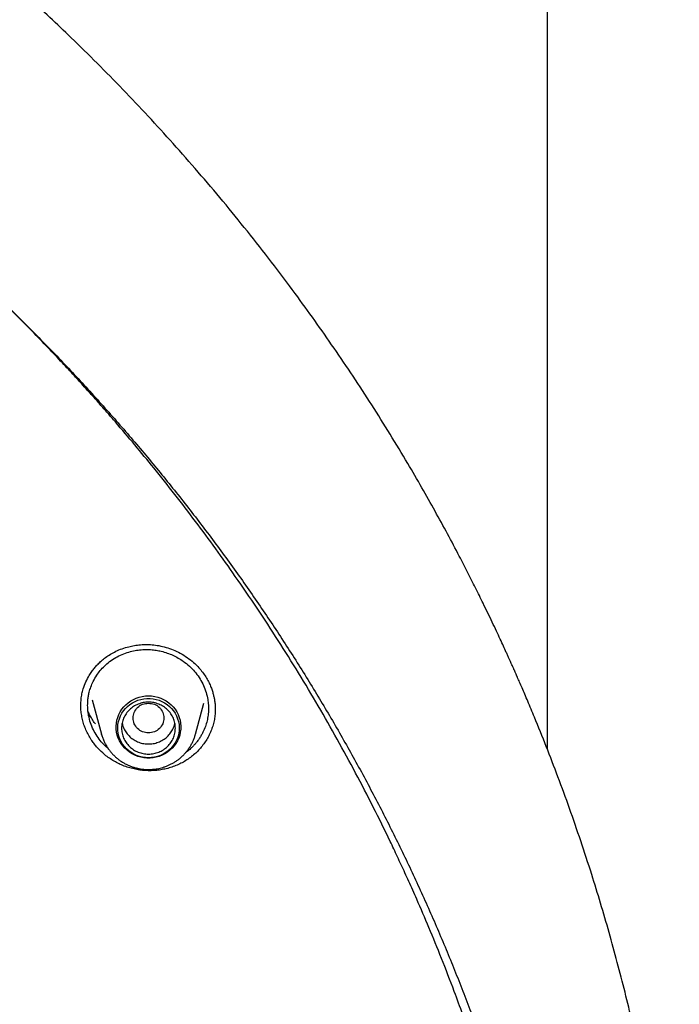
# Model space of a CAD drawing. Header units: millimetres. Extents: x 8 to 771, y 12 to 1627.
# Tile 89 of 93: x 383 to 400, y 1472 to 1497. Entities that reach past the tile are written whole.
import ezdxf

# ---------------------------------------------------------------- set-up
doc = ezdxf.new("R2010")
doc.units = ezdxf.units.MM

msp = doc.modelspace()

# ---------------------------------------------------------------- linework, layer by layer
at = {"color": 7, "linetype": 'Continuous', "lineweight": 30}
for p, q in [((396.332, 1478.469), (396.332, 1578.5)), ((384.202, 1479.601), (384.202, 1479.627)), ((384.496, 1479.756), (384.737, 1478.865)), ((387.183, 1478.865), (387.401, 1479.67)), ((384.739, 1478.857), (384.737, 1478.865)), ((387.183, 1478.865), (387.182, 1478.859))]:
    msp.add_line(p, q, dxfattribs=at)
at = {"color": 7, "linetype": 'Continuous', "lineweight": 30, "flags": 128}
for points in [[(385.96, 1479.859), (386.041, 1479.855), (386.121, 1479.844), (386.2, 1479.825), (386.277, 1479.799), (386.351, 1479.766), (386.421, 1479.727), (386.486, 1479.681), (386.547, 1479.629), (386.602, 1479.572), (386.652, 1479.509), (386.694, 1479.443), (386.73, 1479.373), (386.759, 1479.3), (386.781, 1479.224), (386.794, 1479.147), (386.8, 1479.069), (386.798, 1478.991), (386.788, 1478.913), (386.771, 1478.837), (386.746, 1478.762), (386.713, 1478.691), (386.674, 1478.622), (386.628, 1478.558), (386.575, 1478.498), (386.517, 1478.443), (386.454, 1478.394), (386.386, 1478.351), (386.314, 1478.315), (386.239, 1478.286), (386.161, 1478.263), (386.081, 1478.248), (386.001, 1478.241), (385.919, 1478.241), (385.839, 1478.248), (385.759, 1478.263), (385.681, 1478.286), (385.606, 1478.315), (385.534, 1478.351), (385.466, 1478.394), (385.403, 1478.443), (385.345, 1478.498), (385.292, 1478.558), (385.246, 1478.622), (385.207, 1478.691), (385.174, 1478.762), (385.149, 1478.837), (385.132, 1478.913), (385.122, 1478.991), (385.12, 1479.069), (385.126, 1479.147), (385.139, 1479.224), (385.161, 1479.3), (385.19, 1479.373), (385.226, 1479.443), (385.268, 1479.509), (385.318, 1479.572), (385.373, 1479.629), (385.434, 1479.681), (385.5, 1479.727), (385.569, 1479.766), (385.643, 1479.799), (385.72, 1479.825), (385.799, 1479.844), (385.879, 1479.855), (385.96, 1479.859)], [(385.96, 1478.249), (385.88, 1478.253), (385.802, 1478.264), (385.724, 1478.283), (385.649, 1478.309), (385.577, 1478.343), (385.509, 1478.383), (385.446, 1478.429), (385.387, 1478.482), (385.335, 1478.539), (385.288, 1478.602), (385.248, 1478.668), (385.215, 1478.738), (385.19, 1478.811), (385.172, 1478.886), (385.162, 1478.962), (385.16, 1479.039), (385.166, 1479.116), (385.18, 1479.191), (385.202, 1479.265), (385.231, 1479.337), (385.267, 1479.405), (385.31, 1479.47), (385.36, 1479.53), (385.416, 1479.585), (385.477, 1479.634), (385.543, 1479.678), (385.613, 1479.714), (385.686, 1479.744), (385.763, 1479.767), (385.841, 1479.782), (385.92, 1479.79), (386, 1479.79), (386.079, 1479.782), (386.157, 1479.767), (386.234, 1479.744), (386.307, 1479.714), (386.377, 1479.678), (386.443, 1479.634), (386.504, 1479.585), (386.56, 1479.53), (386.61, 1479.47), (386.653, 1479.405), (386.689, 1479.337), (386.718, 1479.265), (386.74, 1479.191), (386.754, 1479.116), (386.76, 1479.039), (386.758, 1478.962), (386.748, 1478.886), (386.73, 1478.811), (386.705, 1478.738), (386.672, 1478.668), (386.632, 1478.602), (386.585, 1478.539), (386.533, 1478.482), (386.474, 1478.429), (386.411, 1478.383), (386.343, 1478.343), (386.271, 1478.309), (386.196, 1478.283), (386.119, 1478.264), (386.04, 1478.253), (385.96, 1478.249)]]:
    msp.add_lwpolyline(points, dxfattribs=at)
at = {"color": 7, "linetype": 'Continuous', "lineweight": 30}
for points, knots in [([(399.764, 1463.137), (399.761, 1463.183), (399.754, 1463.286), (399.742, 1463.452), (399.728, 1463.646), (399.711, 1463.866), (399.69, 1464.112), (399.666, 1464.386), (399.639, 1464.682), (399.607, 1464.999), (399.571, 1465.338), (399.531, 1465.699), (399.486, 1466.073), (399.422, 1466.576), (399.335, 1467.2), (399.213, 1467.992), (399.07, 1468.829), (398.903, 1469.712), (398.727, 1470.56), (398.544, 1471.374), (398.355, 1472.155), (398.154, 1472.933), (397.942, 1473.705), (397.719, 1474.467), (397.474, 1475.261), (397.206, 1476.082), (396.913, 1476.927), (396.614, 1477.745), (396.309, 1478.537), (396.072, 1479.123), (395.909, 1479.514), (395.826, 1479.711), (395.748, 1479.895), (395.677, 1480.06), (395.613, 1480.208), (395.557, 1480.336), (395.508, 1480.447), (395.468, 1480.537), (395.437, 1480.607), (395.413, 1480.66), (395.393, 1480.706), (395.37, 1480.757), (395.34, 1480.822), (395.304, 1480.902), (395.254, 1481.013), (395.188, 1481.157), (395.103, 1481.341), (395.006, 1481.549), (394.898, 1481.777), (394.782, 1482.018), (394.638, 1482.315), (394.464, 1482.667), (394.258, 1483.075), (394.016, 1483.543), (393.735, 1484.073), (393.41, 1484.666), (393.066, 1485.276), (392.677, 1485.944), (392.244, 1486.661), (391.769, 1487.418), (391.283, 1488.164), (390.789, 1488.895), (390.288, 1489.61), (389.746, 1490.357), (389.163, 1491.132), (388.536, 1491.933), (387.901, 1492.712), (387.257, 1493.471), (386.609, 1494.208), (385.956, 1494.923), (385.297, 1495.619), (384.629, 1496.3), (383.995, 1496.923), (383.398, 1497.491), (382.84, 1498.007), (382.281, 1498.51), (381.725, 1498.996), (381.177, 1499.462), (380.637, 1499.91), (380.106, 1500.338), (379.602, 1500.735), (379.124, 1501.103), (378.671, 1501.443), (378.218, 1501.777), (377.756, 1502.11), (377.277, 1502.447), (376.781, 1502.788), (376.267, 1503.133), (375.736, 1503.481), (375.187, 1503.832), (374.619, 1504.184), (374.033, 1504.539), (373.429, 1504.893), (372.812, 1505.244), (372.113, 1505.631), (371.333, 1506.046), (370.473, 1506.486), (369.611, 1506.907), (368.704, 1507.331), (367.752, 1507.755), (366.754, 1508.176), (365.757, 1508.574), (364.76, 1508.95), (363.77, 1509.303), (362.787, 1509.632), (361.813, 1509.938), (360.84, 1510.224), (360.077, 1510.434), (359.523, 1510.579), (359.178, 1510.667), (358.826, 1510.754), (358.461, 1510.843), (358.076, 1510.933), (357.67, 1511.025), (357.242, 1511.118), (356.785, 1511.214), (356.299, 1511.312), (355.782, 1511.411), (355.242, 1511.509), (354.677, 1511.606), (354.089, 1511.701), (353.477, 1511.792), (352.842, 1511.88), (352.182, 1511.964), (351.498, 1512.042), (350.791, 1512.114), (350.059, 1512.18), (349.319, 1512.236), (348.571, 1512.282), (347.816, 1512.319), (347.04, 1512.347), (346.243, 1512.365), (345.705, 1512.367), (345.432, 1512.368)], [0, 0, 0, 0, 0.001713, 0.0037642, 0.0061565, 0.008892, 0.011972, 0.0153973, 0.0191688, 0.0231316, 0.0274168, 0.0320244, 0.0368537, 0.0416906, 0.0511932, 0.0606982, 0.0720166, 0.0833382, 0.094663, 0.1047771, 0.1148938, 0.1250131, 0.1351351, 0.1451609, 0.1549873, 0.1665156, 0.1777567, 0.1887105, 0.199377, 0.2097563, 0.2125603, 0.2153041, 0.2178181, 0.2200823, 0.2220966, 0.2238612, 0.2253759, 0.2266408, 0.2275638, 0.2282853, 0.228808, 0.2294532, 0.2304035, 0.2315106, 0.2327606, 0.2349637, 0.2375051, 0.2403849, 0.2436013, 0.2469922, 0.2504507, 0.256022, 0.26176, 0.2676649, 0.2758345, 0.2843033, 0.2930714, 0.3021386, 0.3133103, 0.3245375, 0.3356584, 0.346673, 0.3575813, 0.3683832, 0.3812052, 0.393874, 0.4063898, 0.4187544, 0.4310212, 0.4429976, 0.4549031, 0.4667378, 0.4785016, 0.4879775, 0.4974071, 0.5067649, 0.5159089, 0.5248169, 0.5334887, 0.5419245, 0.5501243, 0.5572863, 0.5642579, 0.5711093, 0.5781305, 0.5853531, 0.5927769, 0.6004022, 0.6082289, 0.616257, 0.6244865, 0.6329173, 0.6415493, 0.6503314, 0.6590814, 0.6710336, 0.6828944, 0.6946639, 0.7063421, 0.7197401, 0.733016, 0.7461705, 0.7592138, 0.7721489, 0.784748, 0.7972429, 0.8096338, 0.8219206, 0.826274, 0.8306142, 0.8349711, 0.8395466, 0.8443784, 0.8494665, 0.8548107, 0.8604112, 0.8665533, 0.8729765, 0.879681, 0.8866667, 0.8939336, 0.9014818, 0.9093111, 0.9174216, 0.9258132, 0.9344861, 0.9434401, 0.9526753, 0.9616403, 0.9708552, 0.9803201, 0.990035, 1, 1, 1, 1]), ([(294.076, 1462.442), (294.098, 1462.58), (294.152, 1462.91), (294.246, 1463.43), (294.354, 1464), (294.47, 1464.57), (294.593, 1465.138), (294.722, 1465.705), (294.859, 1466.27), (295.002, 1466.833), (295.151, 1467.395), (295.308, 1467.956), (295.471, 1468.514), (295.641, 1469.071), (295.818, 1469.626), (296.001, 1470.179), (296.191, 1470.729), (296.388, 1471.278), (296.591, 1471.824), (296.801, 1472.368), (297.017, 1472.91), (297.24, 1473.449), (297.469, 1473.985), (297.704, 1474.519), (297.947, 1475.051), (298.195, 1475.579), (298.45, 1476.105), (298.711, 1476.628), (298.978, 1477.148), (299.252, 1477.665), (299.531, 1478.179), (299.817, 1478.69), (300.109, 1479.197), (300.408, 1479.701), (300.712, 1480.202), (301.022, 1480.699), (301.338, 1481.193), (301.66, 1481.684), (301.988, 1482.17), (302.322, 1482.653), (302.661, 1483.133), (303.007, 1483.608), (303.358, 1484.08), (303.714, 1484.547), (304.076, 1485.011), (304.444, 1485.47), (304.817, 1485.926), (305.196, 1486.377), (305.58, 1486.824), (305.97, 1487.267), (306.365, 1487.705), (306.765, 1488.139), (307.17, 1488.568), (307.58, 1488.993), (307.995, 1489.413), (308.416, 1489.828), (308.841, 1490.239), (309.272, 1490.645), (309.707, 1491.046), (310.147, 1491.442), (310.591, 1491.834), (311.041, 1492.22), (311.495, 1492.601), (311.953, 1492.978), (312.416, 1493.349), (312.884, 1493.715), (313.356, 1494.075), (313.832, 1494.431), (314.312, 1494.781), (314.797, 1495.125), (315.285, 1495.464), (315.778, 1495.798), (316.275, 1496.126), (316.775, 1496.449), (317.28, 1496.766), (317.788, 1497.077), (318.3, 1497.383), (318.815, 1497.683), (319.334, 1497.977), (319.857, 1498.265), (320.383, 1498.548), (320.913, 1498.825), (321.445, 1499.095), (321.981, 1499.36), (322.52, 1499.619), (323.063, 1499.871), (323.608, 1500.118), (324.156, 1500.359), (324.707, 1500.593), (325.26, 1500.821), (325.817, 1501.043), (326.376, 1501.259), (326.938, 1501.469), (327.502, 1501.672), (328.068, 1501.869), (328.637, 1502.059), (329.208, 1502.244), (329.781, 1502.422), (330.357, 1502.593), (330.934, 1502.758), (331.513, 1502.917), (332.095, 1503.069), (332.678, 1503.214), (333.262, 1503.353), (333.849, 1503.486), (334.437, 1503.612), (335.026, 1503.731), (335.617, 1503.844), (336.209, 1503.95), (336.802, 1504.05), (337.397, 1504.143), (337.992, 1504.229), (338.589, 1504.309), (339.186, 1504.382), (339.784, 1504.449), (340.384, 1504.508), (340.983, 1504.561), (341.584, 1504.608), (342.184, 1504.647), (342.786, 1504.68), (343.387, 1504.706), (343.989, 1504.726), (344.591, 1504.738), (345.194, 1504.744), (345.796, 1504.744), (346.398, 1504.736), (347, 1504.722), (347.602, 1504.701), (348.204, 1504.674), (348.805, 1504.639), (349.406, 1504.598), (350.006, 1504.551), (350.605, 1504.496), (351.204, 1504.435), (351.802, 1504.368), (352.4, 1504.293), (352.996, 1504.212), (353.591, 1504.124), (354.186, 1504.03), (354.779, 1503.929), (355.371, 1503.821), (355.961, 1503.707), (356.55, 1503.586), (357.138, 1503.459), (357.724, 1503.325), (358.308, 1503.185), (358.891, 1503.038), (359.471, 1502.884), (360.05, 1502.724), (360.627, 1502.558), (361.202, 1502.385), (361.775, 1502.206), (362.346, 1502.02), (362.914, 1501.828), (363.48, 1501.63), (364.044, 1501.426), (364.605, 1501.215), (365.163, 1500.998), (365.719, 1500.774), (366.272, 1500.545), (366.823, 1500.309), (367.37, 1500.067), (367.915, 1499.82), (368.456, 1499.566), (368.995, 1499.306), (369.53, 1499.04), (370.062, 1498.768), (370.591, 1498.49), (371.116, 1498.206), (371.638, 1497.917), (372.156, 1497.621), (372.671, 1497.32), (373.182, 1497.013), (373.69, 1496.701), (374.193, 1496.383), (374.693, 1496.059), (375.189, 1495.729), (375.681, 1495.395), (376.169, 1495.054), (376.652, 1494.709), (377.132, 1494.357), (377.607, 1494.001), (378.078, 1493.639), (378.545, 1493.272), (379.007, 1492.9), (379.464, 1492.523), (379.917, 1492.141), (380.366, 1491.753), (380.809, 1491.361), (381.248, 1490.964), (381.683, 1490.561), (382.112, 1490.154), (382.536, 1489.743), (382.956, 1489.326), (383.37, 1488.905), (383.779, 1488.479), (384.183, 1488.049), (384.582, 1487.614), (384.976, 1487.175), (385.364, 1486.732), (385.747, 1486.284), (386.125, 1485.832), (386.497, 1485.376), (386.864, 1484.915), (387.225, 1484.451), (387.58, 1483.982), (387.93, 1483.51), (388.274, 1483.034), (388.612, 1482.554), (388.945, 1482.07), (389.272, 1481.583), (389.592, 1481.091), (389.907, 1480.597), (390.216, 1480.099), (390.519, 1479.597), (390.816, 1479.092), (391.107, 1478.584), (391.391, 1478.073), (391.67, 1477.558), (391.942, 1477.041), (392.208, 1476.52), (392.468, 1475.997), (392.722, 1475.47), (392.969, 1474.941), (393.209, 1474.409), (393.444, 1473.875), (393.672, 1473.337), (393.893, 1472.798), (394.108, 1472.256), (394.316, 1471.711), (394.518, 1471.165), (394.713, 1470.616), (394.902, 1470.064), (395.084, 1469.511), (395.259, 1468.956), (395.428, 1468.399), (395.59, 1467.84), (395.745, 1467.28), (395.893, 1466.717), (396.035, 1466.153), (396.17, 1465.588), (396.298, 1465.021), (396.419, 1464.452), (396.533, 1463.882), (396.641, 1463.311), (396.725, 1462.837), (396.771, 1462.552), (396.786, 1462.458)], [0, 0, 0, 0, 0.00297, 0.007066, 0.011161, 0.015257, 0.019352, 0.023448, 0.027543, 0.031639, 0.035734, 0.03983, 0.043925, 0.04802, 0.052116, 0.056211, 0.060306, 0.064402, 0.068497, 0.072593, 0.076688, 0.080783, 0.084878, 0.088974, 0.093069, 0.097164, 0.10126, 0.105355, 0.10945, 0.113545, 0.11764, 0.121736, 0.125831, 0.129926, 0.134021, 0.138116, 0.142211, 0.146306, 0.150401, 0.154497, 0.158592, 0.162687, 0.166782, 0.170877, 0.174972, 0.179067, 0.183162, 0.187256, 0.191351, 0.195446, 0.199541, 0.203636, 0.207731, 0.211826, 0.215921, 0.220015, 0.22411, 0.228205, 0.2323, 0.236395, 0.240489, 0.244584, 0.248679, 0.252773, 0.256868, 0.260963, 0.265057, 0.269152, 0.273247, 0.277341, 0.281436, 0.285531, 0.289625, 0.29372, 0.297814, 0.301909, 0.306003, 0.310098, 0.314192, 0.318287, 0.322381, 0.326476, 0.33057, 0.334665, 0.338759, 0.342854, 0.346948, 0.351042, 0.355137, 0.359231, 0.363326, 0.36742, 0.371514, 0.375609, 0.379703, 0.383797, 0.387892, 0.391986, 0.39608, 0.400175, 0.404269, 0.408363, 0.412458, 0.416552, 0.420646, 0.42474, 0.428835, 0.432929, 0.437023, 0.441117, 0.445212, 0.449306, 0.4534, 0.457494, 0.461589, 0.465683, 0.469777, 0.473871, 0.477966, 0.48206, 0.486154, 0.490248, 0.494342, 0.498437, 0.502531, 0.506625, 0.510719, 0.514814, 0.518908, 0.523002, 0.527096, 0.53119, 0.535285, 0.539379, 0.543473, 0.547567, 0.551662, 0.555756, 0.55985, 0.563944, 0.568039, 0.572133, 0.576227, 0.580321, 0.584416, 0.58851, 0.592604, 0.596698, 0.600793, 0.604887, 0.608981, 0.613076, 0.61717, 0.621264, 0.625359, 0.629453, 0.633547, 0.637642, 0.641736, 0.64583, 0.649925, 0.654019, 0.658113, 0.662208, 0.666302, 0.670397, 0.674491, 0.678585, 0.68268, 0.686774, 0.690869, 0.694963, 0.699058, 0.703152, 0.707247, 0.711341, 0.715436, 0.71953, 0.723625, 0.72772, 0.731814, 0.735909, 0.740003, 0.744098, 0.748193, 0.752287, 0.756382, 0.760477, 0.764571, 0.768666, 0.772761, 0.776856, 0.78095, 0.785045, 0.78914, 0.793235, 0.797329, 0.801424, 0.805519, 0.809614, 0.813709, 0.817804, 0.821899, 0.825994, 0.830089, 0.834184, 0.838278, 0.842373, 0.846468, 0.850564, 0.854659, 0.858754, 0.862849, 0.866944, 0.871039, 0.875134, 0.879229, 0.883324, 0.887419, 0.891515, 0.89561, 0.899705, 0.9038, 0.907895, 0.911991, 0.916086, 0.920181, 0.924276, 0.928372, 0.932467, 0.936562, 0.940658, 0.944753, 0.948848, 0.952944, 0.957039, 0.961134, 0.96523, 0.969325, 0.973421, 0.977516, 0.981611, 0.985707, 0.989802, 0.993898, 0.997993, 1, 1, 1, 1]), ([(393.505, 1437.223), (393.71, 1437.739), (394.166, 1438.889), (394.774, 1440.702), (395.346, 1442.644), (395.829, 1444.592), (396.229, 1446.54), (396.547, 1448.494), (396.785, 1450.456), (396.942, 1452.43), (397.017, 1454.407), (397.01, 1456.308), (396.932, 1458.127), (396.799, 1459.794), (396.65, 1461.102), (396.546, 1461.856), (396.506, 1462.129), (396.495, 1462.204), (396.484, 1462.279), (396.473, 1462.353), (396.462, 1462.428), (396.45, 1462.503), (396.438, 1462.581), (396.423, 1462.679), (396.399, 1462.824), (396.365, 1463.038), (396.316, 1463.325), (396.254, 1463.679), (396.177, 1464.1), (396.081, 1464.597), (395.963, 1465.17), (395.82, 1465.822), (395.651, 1466.545), (395.452, 1467.337), (395.219, 1468.199), (395.006, 1468.931), (394.839, 1469.475), (394.735, 1469.808), (394.641, 1470.099), (394.547, 1470.385), (394.453, 1470.666), (394.317, 1471.062), (394.139, 1471.566), (393.881, 1472.264), (393.589, 1473.019), (393.263, 1473.818), (393.01, 1474.407), (392.834, 1474.806), (392.732, 1475.034), (392.631, 1475.255), (392.532, 1475.469), (392.436, 1475.677), (392.341, 1475.878), (391.992, 1476.609), (391.359, 1477.859), (390.387, 1479.603), (389.343, 1481.307), (388.274, 1482.904), (387.192, 1484.397), (386.149, 1485.733), (385.406, 1486.622), (385.001, 1487.092), (384.9, 1487.207), (384.8, 1487.322), (384.699, 1487.437), (384.597, 1487.551), (384.495, 1487.666), (384.393, 1487.779), (384.239, 1487.95), (384.016, 1488.195), (383.704, 1488.531), (383.338, 1488.918), (382.916, 1489.355), (382.502, 1489.772), (382.227, 1490.041), (382.114, 1490.151)], [0, 0, 0, 0, 0.029006, 0.064626, 0.09995, 0.134979, 0.169711, 0.204147, 0.238771, 0.273394, 0.308016, 0.342639, 0.373106, 0.403572, 0.430383, 0.44218, 0.443504, 0.444828, 0.446153, 0.447477, 0.448801, 0.450125, 0.451449, 0.452954, 0.455289, 0.459187, 0.46428, 0.470567, 0.47805, 0.486728, 0.497076, 0.508731, 0.521691, 0.535958, 0.55153, 0.568408, 0.575895, 0.581309, 0.586641, 0.59189, 0.597055, 0.602138, 0.61379, 0.624982, 0.64106, 0.65608, 0.670042, 0.674505, 0.678848, 0.683072, 0.687175, 0.691158, 0.695022, 0.698765, 0.733388, 0.768011, 0.802633, 0.837255, 0.867722, 0.898188, 0.924998, 0.927631, 0.930264, 0.932897, 0.93553, 0.938163, 0.940797, 0.94343, 0.946063, 0.952665, 0.960549, 0.969713, 0.980159, 0.991886, 1, 1, 1, 1]), ([(384.201, 1479.62), (384.202, 1479.669), (384.206, 1479.766), (384.228, 1479.907), (384.267, 1480.061), (384.328, 1480.223), (384.406, 1480.372), (384.484, 1480.49), (384.553, 1480.581), (384.63, 1480.667), (384.716, 1480.752), (384.818, 1480.838), (384.937, 1480.923), (385.075, 1481.002), (385.234, 1481.073), (385.396, 1481.126), (385.557, 1481.163), (385.714, 1481.186), (385.88, 1481.195), (386.055, 1481.189), (386.235, 1481.166), (386.42, 1481.122), (386.606, 1481.057), (386.79, 1480.969), (386.969, 1480.858), (387.12, 1480.739), (387.244, 1480.619), (387.344, 1480.505), (387.402, 1480.422), (387.432, 1480.38)], [0, 0, 0, 0, 0.035727, 0.070034, 0.102997, 0.150278, 0.194946, 0.223226, 0.250264, 0.276263, 0.304219, 0.335044, 0.36872, 0.405251, 0.444724, 0.48717, 0.520957, 0.556391, 0.59345, 0.632112, 0.672372, 0.714245, 0.75769, 0.802745, 0.849447, 0.897831, 0.931062, 0.965101, 1, 1, 1, 1]), ([(384.623, 1478.811), (384.589, 1478.866), (384.522, 1478.977), (384.449, 1479.158), (384.403, 1479.333), (384.38, 1479.497), (384.377, 1479.614), (384.38, 1479.699), (384.384, 1479.749), (384.39, 1479.8), (384.398, 1479.851), (384.407, 1479.902), (384.425, 1479.981), (384.46, 1480.094), (384.523, 1480.243), (384.606, 1480.386), (384.705, 1480.519), (384.816, 1480.639), (384.951, 1480.753), (385.105, 1480.856), (385.273, 1480.939), (385.443, 1480.999), (385.608, 1481.038), (385.745, 1481.056), (385.854, 1481.062), (385.936, 1481.063), (386.015, 1481.06), (386.09, 1481.053), (386.16, 1481.043), (386.226, 1481.032), (386.322, 1481.011), (386.446, 1480.975), (386.595, 1480.916), (386.735, 1480.845), (386.88, 1480.752), (387.024, 1480.636), (387.164, 1480.494), (387.239, 1480.389), (387.276, 1480.336)], [0, 0, 0, 0, 0.04001, 0.080836, 0.122481, 0.154264, 0.18651, 0.197366, 0.208273, 0.219232, 0.230243, 0.241305, 0.252418, 0.282682, 0.317362, 0.356449, 0.388657, 0.423332, 0.460466, 0.500052, 0.539589, 0.576747, 0.611532, 0.643951, 0.66142, 0.67812, 0.69405, 0.709212, 0.723607, 0.737236, 0.7501, 0.782822, 0.815109, 0.846968, 0.878404, 0.919658, 0.960185, 1, 1, 1, 1]), ([(387.432, 1480.38), (387.457, 1480.34), (387.505, 1480.262), (387.561, 1480.145), (387.605, 1480.035), (387.637, 1479.933), (387.66, 1479.84), (387.679, 1479.746), (387.691, 1479.655), (387.696, 1479.573), (387.698, 1479.515), (387.698, 1479.485), (387.698, 1479.474)], [0, 0, 0, 0, 0.1435, 0.276148, 0.397926, 0.508773, 0.608629, 0.697457, 0.809998, 0.897789, 0.961008, 1, 1, 1, 1]), ([(387.276, 1480.336), (387.309, 1480.282), (387.376, 1480.172), (387.449, 1479.993), (387.495, 1479.82), (387.518, 1479.657), (387.522, 1479.533), (387.518, 1479.433), (387.51, 1479.358), (387.499, 1479.282), (387.478, 1479.183), (387.441, 1479.057), (387.394, 1478.947), (387.355, 1478.872), (387.333, 1478.833), (387.31, 1478.793), (387.284, 1478.754), (387.257, 1478.715), (387.224, 1478.67), (387.182, 1478.618), (387.125, 1478.555), (387.065, 1478.496), (387.005, 1478.444), (386.962, 1478.408), (386.934, 1478.389), (386.927, 1478.384)], [0, 0, 0, 0, 0.085132, 0.171892, 0.26031, 0.327752, 0.396156, 0.430735, 0.465559, 0.50063, 0.53595, 0.606042, 0.68097, 0.701406, 0.722176, 0.74328, 0.764718, 0.786492, 0.8086, 0.840521, 0.879139, 0.924463, 0.954884, 0.987726, 1, 1, 1, 1]), ([(384.471, 1478.719), (384.446, 1478.76), (384.394, 1478.843), (384.331, 1478.974), (384.281, 1479.107), (384.242, 1479.242), (384.215, 1479.381), (384.201, 1479.507), (384.201, 1479.586), (384.201, 1479.617)], [0, 0, 0, 0, 0.151635, 0.304443, 0.451169, 0.597898, 0.748863, 0.899828, 1, 1, 1, 1]), ([(385.96, 1479.668), (385.908, 1479.662), (385.803, 1479.65), (385.67, 1479.562), (385.582, 1479.434), (385.549, 1479.283), (385.582, 1479.132), (385.67, 1479.003), (385.803, 1478.918), (385.96, 1478.887), (386.117, 1478.918), (386.25, 1479.003), (386.339, 1479.132), (386.371, 1479.283), (386.339, 1479.434), (386.25, 1479.562), (386.117, 1479.65), (386.012, 1479.662), (385.96, 1479.668)], [0, 0, 0, 0, 0.0625, 0.125, 0.1875, 0.25, 0.3125, 0.375, 0.4375, 0.5, 0.5625, 0.625, 0.6875, 0.75, 0.8125, 0.875, 0.9375, 1, 1, 1, 1]), ([(384.58, 1479.13), (384.57, 1479.142), (384.531, 1479.191), (384.476, 1479.281), (384.422, 1479.379), (384.397, 1479.437), (384.388, 1479.458)], [0, 0, 0, 0, 0.120483, 0.479974, 0.815274, 1, 1, 1, 1]), ([(387.698, 1479.477), (387.695, 1479.434), (387.691, 1479.344), (387.668, 1479.208), (387.633, 1479.073), (387.586, 1478.942), (387.528, 1478.817), (387.459, 1478.696), (387.379, 1478.581), (387.289, 1478.472), (387.189, 1478.371), (387.08, 1478.277), (386.962, 1478.193), (386.837, 1478.12), (386.706, 1478.057), (386.568, 1478.004), (386.426, 1477.964), (386.283, 1477.935), (386.138, 1477.917), (385.99, 1477.911), (385.841, 1477.917), (385.694, 1477.935), (385.547, 1477.965), (385.402, 1478.007), (385.262, 1478.061), (385.13, 1478.124), (385.004, 1478.197), (384.883, 1478.28), (384.748, 1478.39), (384.633, 1478.507), (384.536, 1478.624), (384.493, 1478.687), (384.471, 1478.719)], [0, 0, 0, 0, 0.030495, 0.064199, 0.097902, 0.130268, 0.162635, 0.195911, 0.229187, 0.262136, 0.295084, 0.328976, 0.362867, 0.395937, 0.429008, 0.463069, 0.49713, 0.529797, 0.562465, 0.596049, 0.629633, 0.662781, 0.695928, 0.730088, 0.764248, 0.79665, 0.829051, 0.862375, 0.8957, 0.947366, 0.973683, 1, 1, 1, 1]), ([(385.274, 1479.154), (385.283, 1479.115), (385.303, 1479.033), (385.346, 1478.96), (385.369, 1478.921)], [0, 0, 0, 0, 0.473163, 1, 1, 1, 1]), ([(385.369, 1478.921), (385.396, 1478.885), (385.449, 1478.813), (385.555, 1478.727), (385.675, 1478.662), (385.806, 1478.62), (385.943, 1478.604), (386.081, 1478.614), (386.214, 1478.649), (386.338, 1478.709), (386.446, 1478.791), (386.537, 1478.892), (386.603, 1479.008), (386.639, 1479.098), (386.645, 1479.148), (386.646, 1479.155)], [0, 0, 0, 0, 0.082337, 0.164674, 0.247011, 0.329348, 0.411685, 0.494022, 0.576359, 0.658696, 0.741033, 0.823369, 0.905706, 0.988043, 1, 1, 1, 1]), ([(384.917, 1478.483), (384.899, 1478.497), (384.832, 1478.551), (384.731, 1478.66), (384.658, 1478.761), (384.623, 1478.811)], [0, 0, 0, 0, 0.150886, 0.58126, 1, 1, 1, 1]), ([(384.74, 1478.857), (384.745, 1478.839), (384.758, 1478.791), (384.787, 1478.715), (384.827, 1478.628), (384.874, 1478.544), (384.926, 1478.466), (384.983, 1478.394), (385.041, 1478.329), (385.105, 1478.268), (385.172, 1478.212), (385.243, 1478.16), (385.318, 1478.114), (385.395, 1478.073), (385.475, 1478.038), (385.556, 1478.008), (385.637, 1477.984), (385.714, 1477.967), (385.782, 1477.956), (385.843, 1477.949), (385.9, 1477.945), (385.94, 1477.944), (385.96, 1477.944)], [0, 0, 0, 0, 0.03398, 0.092129, 0.150731, 0.209831, 0.269483, 0.323192, 0.376911, 0.430622, 0.484307, 0.53794, 0.591478, 0.644855, 0.697957, 0.750566, 0.802208, 0.851601, 0.895126, 0.927236, 0.963393, 1, 1, 1, 1]), ([(385.96, 1477.944), (385.992, 1477.945), (386.037, 1477.946), (386.104, 1477.952), (386.16, 1477.959), (386.228, 1477.972), (386.298, 1477.988), (386.371, 1478.01), (386.444, 1478.037), (386.518, 1478.07), (386.591, 1478.108), (386.662, 1478.151), (386.731, 1478.199), (386.798, 1478.253), (386.861, 1478.311), (386.92, 1478.374), (386.976, 1478.442), (387.026, 1478.514), (387.072, 1478.589), (387.113, 1478.668), (387.147, 1478.751), (387.17, 1478.815), (387.179, 1478.851), (387.181, 1478.859)], [0, 0, 0, 0, 0.058234, 0.082028, 0.121524, 0.162618, 0.206773, 0.252935, 0.300676, 0.349658, 0.399638, 0.450438, 0.501924, 0.553993, 0.606568, 0.659587, 0.713005, 0.766784, 0.820898, 0.875328, 0.930061, 0.985089, 1, 1, 1, 1])]:
    msp.add_open_spline(points, degree=3, knots=knots, dxfattribs=at)
msp.add_open_spline([(386.66, 1479.02), (386.657, 1478.976), (386.652, 1478.887), (386.611, 1478.76), (386.546, 1478.643), (386.458, 1478.54), (386.351, 1478.455), (386.23, 1478.393), (386.097, 1478.354), (385.96, 1478.341), (385.823, 1478.354), (385.69, 1478.393), (385.569, 1478.455), (385.462, 1478.54), (385.374, 1478.643), (385.309, 1478.76), (385.269, 1478.887), (385.256, 1479.02), (385.269, 1479.152), (385.309, 1479.28), (385.374, 1479.397), (385.462, 1479.5), (385.569, 1479.584), (385.69, 1479.647), (385.823, 1479.686), (385.96, 1479.699), (386.097, 1479.686), (386.23, 1479.647), (386.351, 1479.584), (386.458, 1479.5), (386.546, 1479.397), (386.611, 1479.28), (386.652, 1479.152), (386.657, 1479.064), (386.66, 1479.02)], degree=3, dxfattribs=at)

doc.saveas('drawing.dxf')
